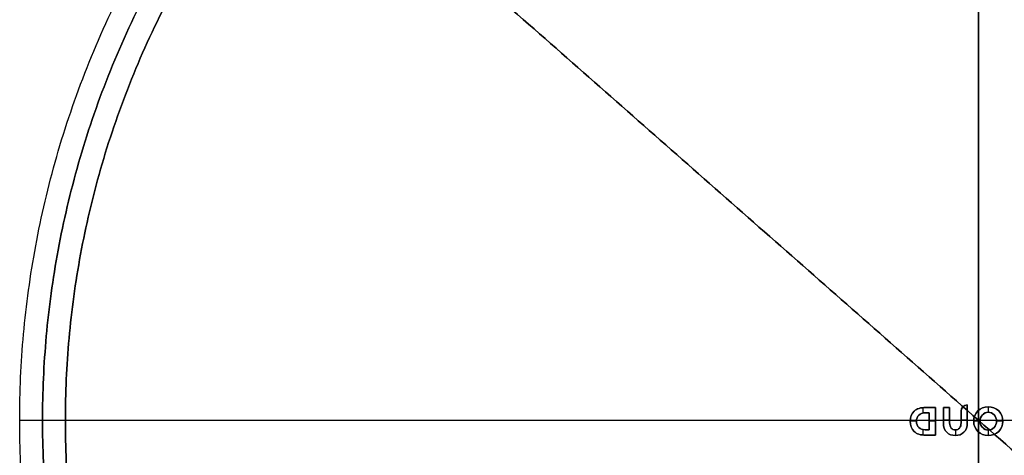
# Model space of a CAD drawing. Header units: millimetres. Extents: x -210 to 210, y -225 to 210.
# Tile 2 of 4: x -210 to 6, y -8 to 88. Entities that reach past the tile are written whole.
import ezdxf

# ---------------------------------------------------------------- set-up
doc = ezdxf.new("R2010")
doc.units = ezdxf.units.MM
doc.header["$MEASUREMENT"] = 0
doc.layers.add('Arc coffee table small', color=7, linetype='Continuous', true_color=0x6e9a42)

msp = doc.modelspace()

# ---------------------------------------------------------------- linework, layer by layer
at = {"layer": 'Arc coffee table small'}
for p, q in [((0, -210, 313.75), (0, 210, 313.75)), ((0, -200, 323.75), (0, 200, 323.75)), ((-12.18, 2.76, 313.89), (-12.18, 1.55, 313.89)), ((-12.18, 2.76, 313.58), (-12.18, 1.55, 313.58)), ((-12.18, 2.76, 313.9), (-12.18, 1.55, 313.9)), ((-11.57, 2.79, 313.58), (-11.57, 2.79, 313.89)), ((-11.57, 2.79, 313.9), (-9.42, 2.79, 313.9)), ((-9.42, 2.79, 313.9), (-9.42, 2.79, 313.58)), ((-9.42, 2.79, 313.9), (-9.42, 2.79, 313.58)), ((-9.42, 2.79, 313.9), (-9.42, -3.3, 313.9)), ((-7.66, 2.79, 313.9), (-7.66, 2.79, 313.58)), ((-7.66, 2.79, 313.9), (-7.66, 2.79, 313.58)), ((-7.66, 2.79, 313.9), (-6.3, 2.79, 313.91)), ((-7.66, -0.61, 313.9), (-7.66, 2.79, 313.9)), ((-6.98, 2.79, 313.58), (-6.98, 2.79, 313.9)), ((-6.3, 2.79, 313.9), (-6.3, 2.79, 313.58)), ((-6.3, 2.79, 313.9), (-6.3, 2.79, 313.58)), ((-6.3, 2.79, 313.91), (-6.3, -0.57, 313.91)), ((-3.4, 2.94, 313.59), (-3.4, 2.94, 313.9)), ((-2.44, 3.34, 313.9), (-2.44, 3.34, 313.59)), ((-2.44, 3.34, 313.9), (-2.44, 3.34, 313.59)), ((-2.44, 3.34, 313.91), (-2.44, 2.79, 313.91)), ((-2.44, 2.79, 313.59), (-2.44, 2.79, 313.9)), ((-2.44, 2.79, 313.91), (-2.44, -0.61, 313.91)), ((-2.44, 2.79, 313.91), (-2.44, 2.79, 313.91)), ((2.16, 2.93, 313.91), (2.16, 1.75, 313.91)), ((2.16, 2.93, 313.59), (2.16, 2.93, 313.91)), ((2.16, 2.93, 313.59), (2.16, 1.75, 313.59)), ((2.16, 2.93, 313.91), (2.16, 1.75, 313.91)), ((-210, 0, 313.75), (210, 0, 313.75)), ((-210, 0, 448.75), (-200, 0, 448.75)), ((-205, 0, 433.75), (-200, 0, 433.75)), ((-205, 0, 443.75), (-200, 0, 443.75)), ((-200, 0, 323.75), (200, 0, 323.75)), ((-14.07, 1.99, 313.57), (-14.07, 1.99, 313.89)), ((-14.07, 1.99, 313.57), (-14.07, 1.99, 313.89)), ((-13.07, 1.12, 313.57), (-13.07, 1.12, 313.89)), ((-11.53, 1.61, 313.58), (-11.53, 1.61, 313.89)), ((-10.77, 1.61, 313.9), (-11.53, 1.61, 313.9)), ((-10.77, 1.61, 313.9), (-10.77, 1.61, 313.58)), ((-10.77, 1.61, 313.9), (-10.77, 1.61, 313.58)), ((-10.77, -2.09, 313.9), (-10.77, 1.61, 313.9)), ((-3.8, 1.98, 313.58), (-3.8, 1.98, 313.9)), ((-3.8, 1.98, 313.58), (-3.8, 1.98, 313.9)), ((-0.11, 2.03, 313.59), (-0.11, 2.03, 313.91)), ((0.88, 1.17, 313.59), (0.87, 1.17, 313.91)), ((2.16, 1.75, 313.59), (2.16, 1.75, 313.91)), ((3.44, 1.17, 313.59), (3.44, 1.17, 313.91)), ((4.44, 2.03, 313.59), (4.44, 2.03, 313.91)), ((-14.94, -0.22, 313.57), (-14.94, -0.22, 313.89)), ((-13.57, -0.25, 313.89), (-14.94, -0.25, 313.89)), ((-13.57, -0.25, 313.57), (-14.94, -0.25, 313.57)), ((-13.57, -0.25, 313.9), (-14.94, -0.25, 313.9)), ((-13.57, -0.26, 313.57), (-13.57, -0.26, 313.89)), ((-13.07, -1.62, 313.57), (-13.07, -1.62, 313.89)), ((-13.07, -1.62, 313.57), (-13.07, -1.62, 313.89)), ((-12.18, -2.05, 313.89), (-12.18, -3.26, 313.89)), ((-12.18, -2.05, 313.58), (-12.18, -3.26, 313.58)), ((-12.18, -2.05, 313.9), (-12.18, -3.26, 313.9)), ((-11.64, -2.09, 313.58), (-11.64, -2.09, 313.89)), ((-11.64, -2.09, 313.9), (-10.77, -2.09, 313.9)), ((-10.77, -0.24, 313.58), (-10.77, -0.24, 313.9)), ((-9.42, -0.25, 313.9), (-10.77, -0.25, 313.9)), ((-9.42, -0.25, 313.58), (-10.77, -0.25, 313.58)), ((-9.42, -0.25, 313.9), (-10.77, -0.25, 313.9)), ((-10.77, -2.09, 313.9), (-10.77, -2.09, 313.58)), ((-10.77, -2.09, 313.9), (-10.77, -2.09, 313.58)), ((-9.42, -0.25, 313.58), (-9.42, -0.25, 313.9)), ((-6.3, -0.01, 313.9), (-7.66, -0.01, 313.9)), ((-6.3, -0.01, 313.58), (-7.66, -0.01, 313.58)), ((-6.3, -0.01, 313.91), (-7.66, -0.01, 313.9)), ((-7.66, -0.61, 313.58), (-7.66, -0.61, 313.9)), ((-6.3, -0.57, 313.58), (-6.3, -0.57, 313.9)), ((-5.96, -1.72, 313.58), (-5.96, -1.72, 313.9)), ((-5.05, -2.15, 313.9), (-5.05, -3.36, 313.9)), ((-5.05, -2.15, 313.58), (-5.05, -2.15, 313.9)), ((-5.05, -2.15, 313.58), (-5.05, -3.36, 313.58)), ((-5.05, -2.15, 313.91), (-5.05, -3.36, 313.91)), ((-4.14, -1.72, 313.58), (-4.14, -1.72, 313.9)), ((-2.44, -0.01, 313.9), (-3.8, -0.01, 313.9)), ((-2.44, -0.01, 313.59), (-3.8, -0.01, 313.58)), ((-2.44, -0.01, 313.91), (-3.8, -0.01, 313.91)), ((-3.8, -0.59, 313.58), (-3.8, -0.59, 313.9)), ((-2.44, -0.61, 313.59), (-2.44, -0.61, 313.9)), ((0.35, -0.21, 313.91), (-1.03, -0.21, 313.91)), ((-1.03, -0.21, 313.59), (-1.03, -0.21, 313.91)), ((0.35, -0.21, 313.59), (-1.03, -0.21, 313.59)), ((0.35, -0.21, 313.91), (-1.03, -0.21, 313.91)), ((0.35, -0.22, 313.59), (0.35, -0.22, 313.91)), ((0.88, -1.6, 313.59), (0.87, -1.6, 313.91)), ((3.44, -1.6, 313.59), (3.44, -1.6, 313.91)), ((5.36, -0.21, 313.91), (3.97, -0.21, 313.91)), ((5.36, -0.21, 313.6), (3.97, -0.21, 313.59)), ((5.36, -0.21, 313.92), (3.97, -0.21, 313.92)), ((3.97, -0.22, 313.59), (3.97, -0.22, 313.91)), ((5.36, -0.21, 313.6), (5.36, -0.21, 313.91)), ((-14.09, -2.47, 313.57), (-14.09, -2.47, 313.89)), ((-11.5, -3.3, 313.58), (-11.5, -3.3, 313.89)), ((-9.42, -3.3, 313.9), (-11.5, -3.3, 313.9)), ((-9.42, -3.3, 313.9), (-9.42, -3.3, 313.58)), ((-9.42, -3.3, 313.9), (-9.42, -3.3, 313.58)), ((-6.93, -2.65, 313.58), (-6.93, -2.65, 313.9)), ((-5.05, -3.36, 313.58), (-5.05, -3.36, 313.9)), ((-3.18, -2.64, 313.59), (-3.18, -2.64, 313.9)), ((-0.11, -2.46, 313.59), (-0.11, -2.46, 313.91)), ((2.16, -2.17, 313.91), (2.16, -3.36, 313.91)), ((2.16, -2.17, 313.59), (2.16, -2.17, 313.91)), ((2.16, -2.17, 313.59), (2.16, -3.36, 313.59)), ((2.16, -2.17, 313.91), (2.16, -3.36, 313.91)), ((2.16, -3.36, 313.59), (2.16, -3.36, 313.91)), ((4.44, -2.46, 313.59), (4.44, -2.46, 313.91))]:
    msp.add_line(p, q, dxfattribs=at)
msp.add_lwpolyline([(-3.8, 1.98), (-3.8, -0.59)], dxfattribs=at)
for points, weights, knots in [([(210, 0, 313.75), (210, 210, 313.75), (0, 210, 313.75), (-210, 210, 313.75), (-210, 0, 313.75), (-210, -210, 313.75), (0, -210, 313.75), (210, -210, 313.75), (210, 0, 313.75)], [1, 0.707106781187, 1, 0.707106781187, 1, 0.707106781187, 1, 0.707106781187, 1], [0, 0, 0, 329.867229, 329.867229, 659.734457, 659.734457, 989.601686, 989.601686, 1319.468915, 1319.468915, 1319.468915]), ([(210, 0, 448.75), (210, 210, 448.75), (0, 210, 448.75), (-210, 210, 448.75), (-210, 0, 448.75), (-210, -210, 448.75), (0, -210, 448.75), (210, -210, 448.75), (210, 0, 448.75)], [1, 0.707106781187, 1, 0.707106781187, 1, 0.707106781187, 1, 0.707106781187, 1], [0, 0, 0, 329.867229, 329.867229, 659.734457, 659.734457, 989.601686, 989.601686, 1319.468915, 1319.468915, 1319.468915]), ([(210, 0, 381.25), (210, 210, 381.25), (0, 210, 381.25), (-210, 210, 381.25), (-210, 0, 381.25), (-210, -210, 381.25), (0, -210, 381.25), (210, -210, 381.25), (210, 0, 381.25)], [1, 0.707106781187, 1, 0.707106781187, 1, 0.707106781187, 1, 0.707106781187, 1], [0, 0, 0, 329.867229, 329.867229, 659.734457, 659.734457, 989.601686, 989.601686, 1319.468915, 1319.468915, 1319.468915]), ([(205, 0, 433.75), (205, 205, 433.75), (0, 205, 433.75), (-205, 205, 433.75), (-205, 0, 433.75), (-205, -205, 433.75), (0, -205, 433.75), (205, -205, 433.75), (205, 0, 433.75)], [1, 0.707106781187, 1, 0.707106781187, 1, 0.707106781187, 1, 0.707106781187, 1], [0, 0, 0, 314.159265, 314.159265, 628.318531, 628.318531, 942.477796, 942.477796, 1256.637061, 1256.637061, 1256.637061]), ([(205, 0, 443.75), (205, 205, 443.75), (0, 205, 443.75), (-205, 205, 443.75), (-205, 0, 443.75), (-205, -205, 443.75), (0, -205, 443.75), (205, -205, 443.75), (205, 0, 443.75)], [1, 0.707106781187, 1, 0.707106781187, 1, 0.707106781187, 1, 0.707106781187, 1], [0, 0, 0, 314.159265, 314.159265, 628.318531, 628.318531, 942.477796, 942.477796, 1256.637061, 1256.637061, 1256.637061]), ([(205, 0, 438.75), (205, 205, 438.75), (0, 205, 438.75), (-205, 205, 438.75), (-205, 0, 438.75), (-205, -205, 438.75), (0, -205, 438.75), (205, -205, 438.75), (205, 0, 438.75)], [1, 0.707106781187, 1, 0.707106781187, 1, 0.707106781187, 1, 0.707106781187, 1], [0, 0, 0, 314.159265, 314.159265, 628.318531, 628.318531, 942.477796, 942.477796, 1256.637061, 1256.637061, 1256.637061]), ([(0, 205, 418.75), (-205, 205, 418.75), (-205, 0, 418.75), (-205, -205, 418.75), (0, -205, 418.75)], [1, 0.707106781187, 1, 0.707106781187, 1], [314.159265, 314.159265, 314.159265, 628.318531, 628.318531, 942.477796, 942.477796, 942.477796]), ([(0, 205, 428.75), (-205, 205, 428.75), (-205, 0, 428.75), (-205, -205, 428.75), (0, -205, 428.75)], [1, 0.707106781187, 1, 0.707106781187, 1], [314.159265, 314.159265, 314.159265, 628.318531, 628.318531, 942.477796, 942.477796, 942.477796]), ([(200, 0, 323.75), (200, 200, 323.75), (0, 200, 323.75), (-200, 200, 323.75), (-200, 0, 323.75), (-200, -200, 323.75), (0, -200, 323.75), (200, -200, 323.75), (200, 0, 323.75)], [1, 0.707106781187, 1, 0.707106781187, 1, 0.707106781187, 1, 0.707106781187, 1], [0, 0, 0, 329.867229, 329.867229, 659.734457, 659.734457, 989.601686, 989.601686, 1319.468915, 1319.468915, 1319.468915]), ([(200, 0, 327.75), (200, 200, 327.75), (0, 200, 327.75), (-200, 200, 327.75), (-200, 0, 327.75), (-200, -200, 327.75), (0, -200, 327.75), (200, -200, 327.75), (200, 0, 327.75)], [1, 0.707106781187, 1, 0.707106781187, 1, 0.707106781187, 1, 0.707106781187, 1], [0, 0, 0, 329.867229, 329.867229, 659.734457, 659.734457, 989.601686, 989.601686, 1319.468915, 1319.468915, 1319.468915]), ([(200, 0, 323.75), (200, 200, 323.75), (0, 200, 323.75), (-200, 200, 323.75), (-200, 0, 323.75), (-200, -200, 323.75), (0, -200, 323.75), (200, -200, 323.75), (200, 0, 323.75)], [1, 0.707106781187, 1, 0.707106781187, 1, 0.707106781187, 1, 0.707106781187, 1], [0, 0, 0, 329.867229, 329.867229, 659.734457, 659.734457, 989.601686, 989.601686, 1319.468915, 1319.468915, 1319.468915]), ([(200, 0, 448.75), (200, -200, 448.75), (0, -200, 448.75), (-200, -200, 448.75), (-200, 0, 448.75), (-200, 200, 448.75), (0, 200, 448.75), (200, 200, 448.75), (200, 0, 448.75)], [1, 0.707106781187, 1, 0.707106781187, 1, 0.707106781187, 1, 0.707106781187, 1], [-1319.468915, -1319.468915, -1319.468915, -989.601686, -989.601686, -659.734457, -659.734457, -329.867229, -329.867229, 0, 0, 0]), ([(200, 0, 433.75), (200, 200, 433.75), (0, 200, 433.75), (-200, 200, 433.75), (-200, 0, 433.75), (-200, -200, 433.75), (0, -200, 433.75), (200, -200, 433.75), (200, 0, 433.75)], [1, 0.707106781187, 1, 0.707106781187, 1, 0.707106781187, 1, 0.707106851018, 0.999999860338], [0, 0, 0, 329.867248, 329.867248, 659.734497, 659.734497, 989.601745, 989.601745, 1319.468915, 1319.468915, 1319.468915]), ([(200, 0, 443.75), (200, 200, 443.75), (0, 200, 443.75), (-200, 200, 443.75), (-200, 0, 443.75), (-200, -200, 443.75), (0, -200, 443.75), (200, -200, 443.75), (200, 0, 443.75)], [1, 0.707106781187, 1, 0.707106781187, 1, 0.707106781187, 1, 0.707106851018, 0.999999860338], [0, 0, 0, 329.867248, 329.867248, 659.734497, 659.734497, 989.601745, 989.601745, 1319.468915, 1319.468915, 1319.468915]), ([(200, 0, 404.78), (200, 200, 404.78), (0, 200, 404.78), (-200, 200, 404.78), (-200, 0, 404.78), (-200, -200, 404.78), (0, -200, 404.78), (200, -200, 404.78), (200, 0, 404.78)], [1, 0.707106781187, 1, 0.707106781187, 1, 0.707106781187, 1, 0.707106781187, 1], [0, 0, 0, 329.867229, 329.867229, 659.734457, 659.734457, 989.601686, 989.601686, 1319.468915, 1319.468915, 1319.468915])]:
    msp.add_rational_spline(points, weights, degree=2, knots=knots, dxfattribs=at)
for points, degree in [([(0, -205, 418.75), (0, 0, 418.75), (0, 205, 418.75)], 2), ([(0, 205, 428.75), (0, 0, 428.75), (0, -205, 428.75)], 2), ([(153.8, -135.54, 433.75), (0, 0, 433.75), (-153.8, 135.54, 433.75)], 2), ([(-153.8, 135.54, 443.75), (0, 0, 443.75), (153.8, -135.54, 443.75)], 2), ([(-14.07, 1.99, 313.9), (-13.49, 2.52, 313.9), (-12.65, 2.79, 313.9), (-11.57, 2.79, 313.9)], 3), ([(-9.42, -3.3, 313.9), (-9.42, -1.27, 313.9), (-9.42, 0.76, 313.9), (-9.42, 2.79, 313.9)], 3), ([(-9.42, -3.3, 313.58), (-9.42, -1.27, 313.58), (-9.42, 0.76, 313.58), (-9.42, 2.79, 313.58)], 3), ([(-9.42, -3.3, 313.9), (-9.42, -1.27, 313.9), (-9.42, 0.76, 313.9), (-9.42, 2.79, 313.9)], 3), ([(-9.42, 2.79, 313.74), (-9.42, 0.76, 313.74), (-9.42, -1.27, 313.74), (-9.42, -3.3, 313.74)], 3), ([(-9.42, -3.3, 313.58), (-9.42, -1.27, 313.58), (-9.42, 0.76, 313.58), (-9.42, 2.79, 313.58)], 3), ([(-9.42, -3.3, 313.9), (-9.42, -1.27, 313.9), (-9.42, 0.76, 313.9), (-9.42, 2.79, 313.9)], 3), ([(-6.3, 2.79, 313.9), (-6.75, 2.79, 313.9), (-7.2, 2.79, 313.9), (-7.66, 2.79, 313.9)], 3), ([(-6.3, 2.79, 313.58), (-6.75, 2.79, 313.58), (-7.2, 2.79, 313.58), (-7.66, 2.79, 313.58)], 3), ([(-6.3, 2.79, 313.9), (-6.75, 2.79, 313.9), (-7.2, 2.79, 313.9), (-7.66, 2.79, 313.9)], 3), ([(-7.66, 2.79, 313.74), (-7.2, 2.79, 313.74), (-6.75, 2.79, 313.74), (-6.3, 2.79, 313.74)], 3), ([(-6.3, 2.79, 313.58), (-6.75, 2.79, 313.58), (-7.2, 2.79, 313.58), (-7.66, 2.79, 313.58)], 3), ([(-6.3, 2.79, 313.91), (-6.75, 2.79, 313.91), (-7.2, 2.79, 313.9), (-7.66, 2.79, 313.9)], 3), ([(-2.44, 3.34, 313.9), (-3.19, 3.34, 313.9), (-3.8, 2.73, 313.9), (-3.8, 1.98, 313.9)], 3), ([(-2.44, 3.34, 313.59), (-3.19, 3.34, 313.59), (-3.8, 2.73, 313.58), (-3.8, 1.98, 313.58)], 3), ([(-2.44, 3.34, 313.9), (-3.19, 3.34, 313.9), (-3.8, 2.73, 313.9), (-3.8, 1.98, 313.9)], 3), ([(-3.8, 1.98, 313.74), (-3.8, 2.73, 313.74), (-3.19, 3.34, 313.74), (-2.44, 3.34, 313.75)], 3), ([(-2.44, 3.34, 313.59), (-3.19, 3.34, 313.59), (-3.8, 2.73, 313.58), (-3.8, 1.98, 313.58)], 3), ([(-3.8, 1.98, 313.91), (-3.8, 2.73, 313.91), (-3.19, 3.34, 313.91), (-2.44, 3.34, 313.91)], 3), ([(-2.44, 3.34, 313.91), (-3.19, 3.34, 313.91), (-3.8, 2.73, 313.91), (-3.8, 1.98, 313.91)], 3), ([(-0.11, 2.03, 313.91), (0.51, 2.63, 313.91), (1.26, 2.93, 313.91), (2.16, 2.93, 313.91)], 3), ([(2.16, 2.93, 313.91), (3.06, 2.93, 313.92), (3.82, 2.63, 313.92), (4.44, 2.03, 313.92)], 3), ([(-210, 0, 313.75), (-210, 0, 381.25), (-210, 0, 448.75)], 2), ([(-205, 0, 433.75), (-205, 0, 438.75), (-205, 0, 443.75)], 2), ([(-200, 0, 443.75), (-200, 0, 446.25), (-200, 0, 448.75)], 2), ([(-200, 0, 323.75), (-200, 0, 378.75), (-200, 0, 433.75)], 2), ([(-14.94, -0.22, 313.9), (-14.94, 0.72, 313.9), (-14.65, 1.46, 313.9), (-14.07, 1.99, 313.9)], 3), ([(-13.07, 1.12, 313.9), (-13.4, 0.8, 313.9), (-13.57, 0.34, 313.9), (-13.57, -0.26, 313.9)], 3), ([(-11.53, 1.61, 313.9), (-12.22, 1.61, 313.9), (-12.73, 1.45, 313.9), (-13.07, 1.12, 313.9)], 3), ([(-10.77, 1.61, 313.9), (-10.77, 0.37, 313.9), (-10.77, -0.86, 313.9), (-10.77, -2.09, 313.9)], 3), ([(-10.77, -2.09, 313.58), (-10.77, -0.86, 313.58), (-10.77, 0.37, 313.58), (-10.77, 1.61, 313.58)], 3), ([(-10.77, 1.61, 313.9), (-10.77, 0.37, 313.9), (-10.77, -0.86, 313.9), (-10.77, -2.09, 313.9)], 3), ([(-10.77, -2.09, 313.74), (-10.77, -0.86, 313.74), (-10.77, 0.37, 313.74), (-10.77, 1.61, 313.74)], 3), ([(-10.77, -2.09, 313.58), (-10.77, -0.86, 313.58), (-10.77, 0.37, 313.58), (-10.77, 1.61, 313.58)], 3), ([(-10.77, -2.09, 313.9), (-10.77, -0.86, 313.9), (-10.77, 0.37, 313.9), (-10.77, 1.61, 313.9)], 3), ([(-1.03, -0.21, 313.91), (-1.03, 0.68, 313.91), (-0.72, 1.43, 313.91), (-0.11, 2.03, 313.91)], 3), ([(0.87, 1.17, 313.91), (0.53, 0.79, 313.91), (0.35, 0.32, 313.91), (0.35, -0.22, 313.91)], 3), ([(2.16, 1.75, 313.91), (1.65, 1.75, 313.91), (1.22, 1.55, 313.91), (0.87, 1.17, 313.91)], 3), ([(3.44, 1.17, 313.92), (3.1, 1.55, 313.92), (2.67, 1.75, 313.92), (2.16, 1.75, 313.91)], 3), ([(3.97, -0.22, 313.92), (3.97, 0.32, 313.92), (3.79, 0.79, 313.92), (3.44, 1.17, 313.92)], 3), ([(4.44, 2.03, 313.92), (5.05, 1.43, 313.92), (5.36, 0.68, 313.92), (5.36, -0.21, 313.92)], 3), ([(-14.09, -2.47, 313.9), (-14.65, -1.92, 313.9), (-14.94, -1.17, 313.9), (-14.94, -0.22, 313.9)], 3), ([(-13.57, -0.26, 313.9), (-13.57, -0.86, 313.9), (-13.4, -1.31, 313.9), (-13.07, -1.62, 313.9)], 3), ([(-13.07, -1.62, 313.9), (-12.73, -1.94, 313.9), (-12.26, -2.09, 313.9), (-11.64, -2.09, 313.9)], 3), ([(-6.93, -2.65, 313.9), (-7.41, -2.17, 313.9), (-7.66, -1.5, 313.9), (-7.66, -0.61, 313.9)], 3), ([(-6.3, -0.57, 313.91), (-6.3, -1.06, 313.91), (-6.19, -1.44, 313.91), (-5.96, -1.72, 313.91)], 3), ([(-5.96, -1.72, 313.91), (-5.74, -2.01, 313.91), (-5.44, -2.15, 313.91), (-5.05, -2.15, 313.91)], 3), ([(-5.05, -2.15, 313.91), (-4.67, -2.15, 313.91), (-4.37, -2.01, 313.91), (-4.14, -1.72, 313.91)], 3), ([(-4.14, -1.72, 313.91), (-3.91, -1.44, 313.91), (-3.8, -1.06, 313.91), (-3.8, -0.59, 313.91)], 3), ([(-2.44, -0.61, 313.91), (-2.44, -1.49, 313.91), (-2.69, -2.17, 313.91), (-3.18, -2.64, 313.91)], 3), ([(-0.11, -2.46, 313.91), (-0.72, -1.85, 313.91), (-1.03, -1.11, 313.91), (-1.03, -0.21, 313.91)], 3), ([(0.35, -0.22, 313.91), (0.35, -0.76, 313.91), (0.53, -1.22, 313.91), (0.87, -1.6, 313.91)], 3), ([(0.87, -1.6, 313.91), (1.22, -1.98, 313.91), (1.65, -2.17, 313.91), (2.16, -2.17, 313.91)], 3), ([(2.16, -2.17, 313.91), (2.67, -2.17, 313.92), (3.1, -1.98, 313.92), (3.44, -1.6, 313.92)], 3), ([(3.44, -1.6, 313.92), (3.79, -1.22, 313.92), (3.97, -0.76, 313.92), (3.97, -0.22, 313.92)], 3), ([(5.36, -0.21, 313.92), (5.36, -1.11, 313.92), (5.05, -1.85, 313.92), (4.44, -2.46, 313.92)], 3), ([(-11.5, -3.3, 313.9), (-12.66, -3.3, 313.9), (-13.52, -3.02, 313.9), (-14.09, -2.47, 313.9)], 3), ([(-5.05, -3.36, 313.91), (-5.81, -3.36, 313.91), (-6.44, -3.12, 313.91), (-6.93, -2.65, 313.9)], 3), ([(-3.18, -2.64, 313.91), (-3.67, -3.12, 313.91), (-4.29, -3.36, 313.91), (-5.05, -3.36, 313.91)], 3), ([(2.16, -3.36, 313.91), (1.26, -3.36, 313.91), (0.51, -3.06, 313.91), (-0.11, -2.46, 313.91)], 3), ([(4.44, -2.46, 313.92), (3.82, -3.06, 313.92), (3.06, -3.36, 313.92), (2.16, -3.36, 313.91)], 3)]:
    msp.add_open_spline(points, degree=degree, dxfattribs=at)
for points, knots in [([(-9.42, 2.79, 313.9), (-10.13, 2.79, 313.9), (-10.85, 2.79, 313.9), (-11.57, 2.79, 313.89), (-12.65, 2.79, 313.89), (-13.49, 2.52, 313.89), (-14.07, 1.99, 313.89)], [-47.366, -47.366, -47.366, -47.366, -2, -2, -2, -1, -1, -1, -1]), ([(-9.42, 2.79, 313.58), (-10.13, 2.79, 313.58), (-10.85, 2.79, 313.58), (-11.57, 2.79, 313.58), (-12.65, 2.79, 313.58), (-13.48, 2.52, 313.57), (-14.07, 1.99, 313.57)], [-47.366, -47.366, -47.366, -47.366, -2, -2, -2, -1, -1, -1, -1]), ([(-9.42, 2.79, 313.9), (-10.13, 2.79, 313.9), (-10.85, 2.79, 313.9), (-11.57, 2.79, 313.89), (-12.65, 2.79, 313.89), (-13.49, 2.52, 313.89), (-14.07, 1.99, 313.89)], [-47.366, -47.366, -47.366, -47.366, -2, -2, -2, -1, -1, -1, -1]), ([(-14.07, 1.99, 313.73), (-13.49, 2.52, 313.73), (-12.65, 2.79, 313.73), (-11.57, 2.79, 313.74), (-10.85, 2.79, 313.74), (-10.13, 2.79, 313.74), (-9.42, 2.79, 313.74)], [1, 1, 1, 1, 2, 2, 2, 47.366, 47.366, 47.366, 47.366]), ([(-9.42, 2.79, 313.58), (-10.13, 2.79, 313.58), (-10.85, 2.79, 313.58), (-11.57, 2.79, 313.58), (-12.65, 2.79, 313.58), (-13.48, 2.52, 313.57), (-14.07, 1.99, 313.57)], [-47.366, -47.366, -47.366, -47.366, -2, -2, -2, -1, -1, -1, -1]), ([(-9.42, 2.79, 313.9), (-10.13, 2.79, 313.9), (-10.85, 2.79, 313.9), (-11.57, 2.79, 313.9), (-12.65, 2.79, 313.9), (-13.49, 2.52, 313.9), (-14.07, 1.99, 313.9)], [-47.366, -47.366, -47.366, -47.366, -2, -2, -2, -1, -1, -1, -1]), ([(-7.66, 2.79, 313.9), (-7.66, 1.66, 313.9), (-7.66, 0.52, 313.9), (-7.66, -0.61, 313.9), (-7.66, -1.5, 313.9), (-7.41, -2.17, 313.9), (-6.93, -2.65, 313.9), (-6.44, -3.12, 313.9), (-5.81, -3.36, 313.9), (-5.05, -3.36, 313.9), (-4.29, -3.36, 313.9), (-3.67, -3.12, 313.9), (-3.18, -2.64, 313.9), (-2.69, -2.17, 313.9), (-2.44, -1.49, 313.9), (-2.44, -0.61, 313.9), (-2.44, 0.52, 313.9), (-2.44, 1.66, 313.9), (-2.44, 2.79, 313.9), (-2.44, 2.97, 313.9), (-2.44, 3.16, 313.9), (-2.44, 3.34, 313.9)], [-160.277, -160.277, -160.277, -160.277, -88.464, -88.464, -88.464, -87.464, -87.464, -87.464, -86.464, -86.464, -86.464, -85.464, -85.464, -85.464, -84.464, -84.464, -84.464, -12.645, -12.645, -12.645, -1, -1, -1, -1]), ([(-7.66, 2.79, 313.58), (-7.66, 1.66, 313.58), (-7.66, 0.52, 313.58), (-7.66, -0.61, 313.58), (-7.66, -1.5, 313.58), (-7.41, -2.17, 313.58), (-6.93, -2.65, 313.58), (-6.44, -3.12, 313.58), (-5.81, -3.36, 313.58), (-5.05, -3.36, 313.58), (-4.29, -3.36, 313.58), (-3.67, -3.12, 313.59), (-3.18, -2.64, 313.59), (-2.69, -2.17, 313.59), (-2.44, -1.49, 313.59), (-2.44, -0.61, 313.59), (-2.44, 0.52, 313.59), (-2.44, 1.66, 313.59), (-2.44, 2.79, 313.59), (-2.44, 2.97, 313.59), (-2.44, 3.16, 313.59), (-2.44, 3.34, 313.59)], [-160.277, -160.277, -160.277, -160.277, -88.464, -88.464, -88.464, -87.464, -87.464, -87.464, -86.464, -86.464, -86.464, -85.464, -85.464, -85.464, -84.464, -84.464, -84.464, -12.645, -12.645, -12.645, -1, -1, -1, -1]), ([(-7.66, 2.79, 313.9), (-7.66, 1.66, 313.9), (-7.66, 0.52, 313.9), (-7.66, -0.61, 313.9), (-7.66, -1.5, 313.9), (-7.41, -2.17, 313.9), (-6.93, -2.65, 313.9), (-6.44, -3.12, 313.9), (-5.81, -3.36, 313.9), (-5.05, -3.36, 313.9), (-4.29, -3.36, 313.9), (-3.67, -3.12, 313.9), (-3.18, -2.64, 313.9), (-2.69, -2.17, 313.9), (-2.44, -1.49, 313.9), (-2.44, -0.61, 313.9), (-2.44, 0.52, 313.9), (-2.44, 1.66, 313.9), (-2.44, 2.79, 313.9), (-2.44, 2.97, 313.9), (-2.44, 3.16, 313.9), (-2.44, 3.34, 313.9)], [-160.277, -160.277, -160.277, -160.277, -88.464, -88.464, -88.464, -87.464, -87.464, -87.464, -86.464, -86.464, -86.464, -85.464, -85.464, -85.464, -84.464, -84.464, -84.464, -12.645, -12.645, -12.645, -1, -1, -1, -1]), ([(-2.44, 3.34, 313.75), (-2.44, 3.16, 313.75), (-2.44, 2.97, 313.75), (-2.44, 2.79, 313.75), (-2.44, 1.66, 313.75), (-2.44, 0.52, 313.75), (-2.44, -0.61, 313.75), (-2.44, -1.49, 313.75), (-2.69, -2.17, 313.75), (-3.18, -2.64, 313.74), (-3.67, -3.12, 313.74), (-4.29, -3.36, 313.74), (-5.05, -3.36, 313.74), (-5.81, -3.36, 313.74), (-6.44, -3.12, 313.74), (-6.93, -2.65, 313.74), (-7.41, -2.17, 313.74), (-7.66, -1.5, 313.74), (-7.66, -0.61, 313.74), (-7.66, 0.52, 313.74), (-7.66, 1.66, 313.74), (-7.66, 2.79, 313.74)], [1, 1, 1, 1, 12.645, 12.645, 12.645, 84.464, 84.464, 84.464, 85.464, 85.464, 85.464, 86.464, 86.464, 86.464, 87.464, 87.464, 87.464, 88.464, 88.464, 88.464, 160.277, 160.277, 160.277, 160.277]), ([(-7.66, 2.79, 313.58), (-7.66, 1.66, 313.58), (-7.66, 0.52, 313.58), (-7.66, -0.61, 313.58), (-7.66, -1.5, 313.58), (-7.41, -2.17, 313.58), (-6.93, -2.65, 313.58), (-6.44, -3.12, 313.58), (-5.81, -3.36, 313.58), (-5.05, -3.36, 313.58), (-4.29, -3.36, 313.58), (-3.67, -3.12, 313.59), (-3.18, -2.64, 313.59), (-2.69, -2.17, 313.59), (-2.44, -1.49, 313.59), (-2.44, -0.61, 313.59), (-2.44, 0.52, 313.59), (-2.44, 1.66, 313.59), (-2.44, 2.79, 313.59), (-2.44, 2.97, 313.59), (-2.44, 3.16, 313.59), (-2.44, 3.34, 313.59)], [-160.277, -160.277, -160.277, -160.277, -88.464, -88.464, -88.464, -87.464, -87.464, -87.464, -86.464, -86.464, -86.464, -85.464, -85.464, -85.464, -84.464, -84.464, -84.464, -12.645, -12.645, -12.645, -1, -1, -1, -1]), ([(-7.66, 2.79, 313.9), (-7.66, 1.66, 313.9), (-7.66, 0.52, 313.9), (-7.66, -0.61, 313.9), (-7.66, -1.5, 313.9), (-7.41, -2.17, 313.9), (-6.93, -2.65, 313.9), (-6.44, -3.12, 313.91), (-5.81, -3.36, 313.91), (-5.05, -3.36, 313.91), (-4.29, -3.36, 313.91), (-3.67, -3.12, 313.91), (-3.18, -2.64, 313.91), (-2.69, -2.17, 313.91), (-2.44, -1.49, 313.91), (-2.44, -0.61, 313.91), (-2.44, 0.52, 313.91), (-2.44, 1.66, 313.91), (-2.44, 2.79, 313.91), (-2.44, 2.97, 313.91), (-2.44, 3.16, 313.91), (-2.44, 3.34, 313.91)], [-160.277, -160.277, -160.277, -160.277, -88.464, -88.464, -88.464, -87.464, -87.464, -87.464, -86.464, -86.464, -86.464, -85.464, -85.464, -85.464, -84.464, -84.464, -84.464, -12.645, -12.645, -12.645, -1, -1, -1, -1]), ([(-3.8, 1.98, 313.9), (-3.8, 1.13, 313.9), (-3.8, 0.27, 313.9), (-3.8, -0.59, 313.9), (-3.8, -1.06, 313.9), (-3.91, -1.44, 313.9), (-4.14, -1.72, 313.9), (-4.37, -2.01, 313.9), (-4.67, -2.15, 313.9), (-5.05, -2.15, 313.9), (-5.44, -2.15, 313.9), (-5.74, -2.01, 313.9), (-5.96, -1.72, 313.9), (-6.19, -1.44, 313.9), (-6.3, -1.06, 313.9), (-6.3, -0.57, 313.9), (-6.3, 0.55, 313.9), (-6.3, 1.67, 313.9), (-6.3, 2.79, 313.9)], [-263.918695, -263.918695, -263.918695, -263.918695, -263.823, -263.823, -263.823, -262.823, -262.823, -262.823, -261.823, -261.823, -261.823, -260.823, -260.823, -260.823, -259.823, -259.823, -259.823, -188.929, -188.929, -188.929, -188.929]), ([(-3.8, 1.98, 313.58), (-3.8, 1.13, 313.58), (-3.8, 0.27, 313.58), (-3.8, -0.59, 313.58), (-3.8, -1.06, 313.58), (-3.91, -1.44, 313.58), (-4.14, -1.72, 313.58), (-4.37, -2.01, 313.58), (-4.67, -2.15, 313.58), (-5.05, -2.15, 313.58), (-5.44, -2.15, 313.58), (-5.74, -2.01, 313.58), (-5.96, -1.72, 313.58), (-6.19, -1.44, 313.58), (-6.3, -1.06, 313.58), (-6.3, -0.57, 313.58), (-6.3, 0.55, 313.58), (-6.3, 1.67, 313.58), (-6.3, 2.79, 313.58)], [-263.918695, -263.918695, -263.918695, -263.918695, -263.823, -263.823, -263.823, -262.823, -262.823, -262.823, -261.823, -261.823, -261.823, -260.823, -260.823, -260.823, -259.823, -259.823, -259.823, -188.929, -188.929, -188.929, -188.929]), ([(-3.8, 1.98, 313.9), (-3.8, 1.13, 313.9), (-3.8, 0.27, 313.9), (-3.8, -0.59, 313.9), (-3.8, -1.06, 313.9), (-3.91, -1.44, 313.9), (-4.14, -1.72, 313.9), (-4.37, -2.01, 313.9), (-4.67, -2.15, 313.9), (-5.05, -2.15, 313.9), (-5.44, -2.15, 313.9), (-5.74, -2.01, 313.9), (-5.96, -1.72, 313.9), (-6.19, -1.44, 313.9), (-6.3, -1.06, 313.9), (-6.3, -0.57, 313.9), (-6.3, 0.55, 313.9), (-6.3, 1.67, 313.9), (-6.3, 2.79, 313.9)], [-263.918695, -263.918695, -263.918695, -263.918695, -263.823, -263.823, -263.823, -262.823, -262.823, -262.823, -261.823, -261.823, -261.823, -260.823, -260.823, -260.823, -259.823, -259.823, -259.823, -188.929, -188.929, -188.929, -188.929]), ([(-6.3, 2.79, 313.74), (-6.3, 1.67, 313.74), (-6.3, 0.55, 313.74), (-6.3, -0.57, 313.74), (-6.3, -1.06, 313.74), (-6.19, -1.44, 313.74), (-5.96, -1.72, 313.74), (-5.74, -2.01, 313.74), (-5.44, -2.15, 313.74), (-5.05, -2.15, 313.74), (-4.67, -2.15, 313.74), (-4.37, -2.01, 313.74), (-4.14, -1.72, 313.74), (-3.91, -1.44, 313.74), (-3.8, -1.06, 313.74), (-3.8, -0.59, 313.74), (-3.8, 0.27, 313.74), (-3.8, 1.13, 313.74), (-3.8, 1.98, 313.74)], [188.929, 188.929, 188.929, 188.929, 259.823, 259.823, 259.823, 260.823, 260.823, 260.823, 261.823, 261.823, 261.823, 262.823, 262.823, 262.823, 263.823, 263.823, 263.823, 263.918695, 263.918695, 263.918695, 263.918695]), ([(-3.8, 1.98, 313.58), (-3.8, 1.13, 313.58), (-3.8, 0.27, 313.58), (-3.8, -0.59, 313.58), (-3.8, -1.06, 313.58), (-3.91, -1.44, 313.58), (-4.14, -1.72, 313.58), (-4.37, -2.01, 313.58), (-4.67, -2.15, 313.58), (-5.05, -2.15, 313.58), (-5.44, -2.15, 313.58), (-5.74, -2.01, 313.58), (-5.96, -1.72, 313.58), (-6.19, -1.44, 313.58), (-6.3, -1.06, 313.58), (-6.3, -0.57, 313.58), (-6.3, 0.55, 313.58), (-6.3, 1.67, 313.58), (-6.3, 2.79, 313.58)], [-263.918695, -263.918695, -263.918695, -263.918695, -263.823, -263.823, -263.823, -262.823, -262.823, -262.823, -261.823, -261.823, -261.823, -260.823, -260.823, -260.823, -259.823, -259.823, -259.823, -188.929, -188.929, -188.929, -188.929]), ([(-3.8, 1.98, 313.91), (-3.8, 1.13, 313.91), (-3.8, 0.27, 313.91), (-3.8, -0.59, 313.91), (-3.8, -1.06, 313.91), (-3.91, -1.44, 313.91), (-4.14, -1.72, 313.91), (-4.37, -2.01, 313.91), (-4.67, -2.15, 313.91), (-5.05, -2.15, 313.91), (-5.44, -2.15, 313.91), (-5.74, -2.01, 313.91), (-5.96, -1.72, 313.91), (-6.19, -1.44, 313.91), (-6.3, -1.06, 313.91), (-6.3, -0.57, 313.91), (-6.3, 0.55, 313.91), (-6.3, 1.67, 313.91), (-6.3, 2.79, 313.91)], [-263.918695, -263.918695, -263.918695, -263.918695, -263.823, -263.823, -263.823, -262.823, -262.823, -262.823, -261.823, -261.823, -261.823, -260.823, -260.823, -260.823, -259.823, -259.823, -259.823, -188.929, -188.929, -188.929, -188.929]), ([(2.16, 2.93, 313.91), (1.26, 2.93, 313.91), (0.51, 2.63, 313.91), (-0.11, 2.03, 313.91), (-0.72, 1.43, 313.91), (-1.03, 0.68, 313.91), (-1.03, -0.21, 313.91), (-1.03, -1.11, 313.91), (-0.72, -1.85, 313.91), (-0.11, -2.46, 313.91), (0.51, -3.06, 313.91), (1.26, -3.36, 313.91), (2.16, -3.36, 313.91), (3.06, -3.36, 313.91), (3.82, -3.06, 313.91), (4.44, -2.46, 313.91), (5.05, -1.85, 313.91), (5.36, -1.11, 313.91), (5.36, -0.21, 313.91), (5.36, 0.68, 313.91), (5.05, 1.43, 313.91), (4.44, 2.03, 313.91), (3.82, 2.63, 313.91), (3.06, 2.93, 313.91), (2.16, 2.93, 313.91)], [-9, -9, -9, -9, -8, -8, -8, -7, -7, -7, -6, -6, -6, -5, -5, -5, -4, -4, -4, -3, -3, -3, -2, -2, -2, -1, -1, -1, -1]), ([(2.16, 2.93, 313.59), (1.26, 2.93, 313.59), (0.51, 2.63, 313.59), (-0.11, 2.03, 313.59), (-0.72, 1.43, 313.59), (-1.03, 0.68, 313.59), (-1.03, -0.21, 313.59), (-1.03, -1.11, 313.59), (-0.72, -1.85, 313.59), (-0.11, -2.46, 313.59), (0.51, -3.06, 313.59), (1.26, -3.36, 313.59), (2.16, -3.36, 313.59), (3.06, -3.36, 313.59), (3.82, -3.06, 313.59), (4.44, -2.46, 313.59), (5.05, -1.85, 313.59), (5.36, -1.11, 313.6), (5.36, -0.21, 313.6), (5.36, 0.68, 313.6), (5.05, 1.43, 313.59), (4.44, 2.03, 313.59), (3.82, 2.63, 313.59), (3.06, 2.93, 313.59), (2.16, 2.93, 313.59)], [-9, -9, -9, -9, -8, -8, -8, -7, -7, -7, -6, -6, -6, -5, -5, -5, -4, -4, -4, -3, -3, -3, -2, -2, -2, -1, -1, -1, -1]), ([(2.16, 2.93, 313.91), (1.26, 2.93, 313.91), (0.51, 2.63, 313.91), (-0.11, 2.03, 313.91), (-0.72, 1.43, 313.91), (-1.03, 0.68, 313.91), (-1.03, -0.21, 313.91), (-1.03, -1.11, 313.91), (-0.72, -1.85, 313.91), (-0.11, -2.46, 313.91), (0.51, -3.06, 313.91), (1.26, -3.36, 313.91), (2.16, -3.36, 313.91), (3.06, -3.36, 313.91), (3.82, -3.06, 313.91), (4.44, -2.46, 313.91), (5.05, -1.85, 313.91), (5.36, -1.11, 313.91), (5.36, -0.21, 313.91), (5.36, 0.68, 313.91), (5.05, 1.43, 313.91), (4.44, 2.03, 313.91), (3.82, 2.63, 313.91), (3.06, 2.93, 313.91), (2.16, 2.93, 313.91)], [-9, -9, -9, -9, -8, -8, -8, -7, -7, -7, -6, -6, -6, -5, -5, -5, -4, -4, -4, -3, -3, -3, -2, -2, -2, -1, -1, -1, -1]), ([(2.16, 2.93, 313.75), (3.06, 2.93, 313.75), (3.82, 2.63, 313.75), (4.44, 2.03, 313.75), (5.05, 1.43, 313.75), (5.36, 0.68, 313.75), (5.36, -0.21, 313.75), (5.36, -1.11, 313.75), (5.05, -1.85, 313.75), (4.44, -2.46, 313.75), (3.82, -3.06, 313.75), (3.06, -3.36, 313.75), (2.16, -3.36, 313.75), (1.26, -3.36, 313.75), (0.51, -3.06, 313.75), (-0.11, -2.46, 313.75), (-0.72, -1.85, 313.75), (-1.03, -1.11, 313.75), (-1.03, -0.21, 313.75), (-1.03, 0.68, 313.75), (-0.72, 1.43, 313.75), (-0.11, 2.03, 313.75), (0.51, 2.63, 313.75), (1.26, 2.93, 313.75), (2.16, 2.93, 313.75)], [1, 1, 1, 1, 2, 2, 2, 3, 3, 3, 4, 4, 4, 5, 5, 5, 6, 6, 6, 7, 7, 7, 8, 8, 8, 9, 9, 9, 9]), ([(2.16, 2.93, 313.59), (1.26, 2.93, 313.59), (0.51, 2.63, 313.59), (-0.11, 2.03, 313.59), (-0.72, 1.43, 313.59), (-1.03, 0.68, 313.59), (-1.03, -0.21, 313.59), (-1.03, -1.11, 313.59), (-0.72, -1.85, 313.59), (-0.11, -2.46, 313.59), (0.51, -3.06, 313.59), (1.26, -3.36, 313.59), (2.16, -3.36, 313.59), (3.06, -3.36, 313.59), (3.82, -3.06, 313.59), (4.44, -2.46, 313.59), (5.05, -1.85, 313.59), (5.36, -1.11, 313.6), (5.36, -0.21, 313.6), (5.36, 0.68, 313.6), (5.05, 1.43, 313.59), (4.44, 2.03, 313.59), (3.82, 2.63, 313.59), (3.06, 2.93, 313.59), (2.16, 2.93, 313.59)], [-9, -9, -9, -9, -8, -8, -8, -7, -7, -7, -6, -6, -6, -5, -5, -5, -4, -4, -4, -3, -3, -3, -2, -2, -2, -1, -1, -1, -1]), ([(2.16, 2.93, 313.91), (1.26, 2.93, 313.91), (0.51, 2.63, 313.91), (-0.11, 2.03, 313.91), (-0.72, 1.43, 313.91), (-1.03, 0.68, 313.91), (-1.03, -0.21, 313.91), (-1.03, -1.11, 313.91), (-0.72, -1.85, 313.91), (-0.11, -2.46, 313.91), (0.51, -3.06, 313.91), (1.26, -3.36, 313.91), (2.16, -3.36, 313.91), (3.06, -3.36, 313.92), (3.82, -3.06, 313.92), (4.44, -2.46, 313.92), (5.05, -1.85, 313.92), (5.36, -1.11, 313.92), (5.36, -0.21, 313.92), (5.36, 0.68, 313.92), (5.05, 1.43, 313.92), (4.44, 2.03, 313.92), (3.82, 2.63, 313.92), (3.06, 2.93, 313.92), (2.16, 2.93, 313.91)], [-9, -9, -9, -9, -8, -8, -8, -7, -7, -7, -6, -6, -6, -5, -5, -5, -4, -4, -4, -3, -3, -3, -2, -2, -2, -1, -1, -1, -1]), ([(-14.07, 1.99, 313.89), (-14.65, 1.46, 313.89), (-14.94, 0.72, 313.89), (-14.94, -0.22, 313.89), (-14.94, -1.17, 313.89), (-14.65, -1.92, 313.89), (-14.09, -2.47, 313.89), (-13.52, -3.02, 313.89), (-12.66, -3.3, 313.89), (-11.5, -3.3, 313.89), (-10.8, -3.3, 313.9), (-10.11, -3.3, 313.9), (-9.42, -3.3, 313.9)], [-222.642, -222.642, -222.642, -222.642, -221.642, -221.642, -221.642, -220.642, -220.642, -220.642, -219.642, -219.642, -219.642, -175.745, -175.745, -175.745, -175.745]), ([(-14.07, 1.99, 313.57), (-14.65, 1.46, 313.57), (-14.94, 0.72, 313.57), (-14.94, -0.22, 313.57), (-14.94, -1.17, 313.57), (-14.65, -1.92, 313.57), (-14.09, -2.47, 313.57), (-13.52, -3.02, 313.57), (-12.66, -3.3, 313.58), (-11.5, -3.3, 313.58), (-10.8, -3.3, 313.58), (-10.11, -3.3, 313.58), (-9.42, -3.3, 313.58)], [-222.642, -222.642, -222.642, -222.642, -221.642, -221.642, -221.642, -220.642, -220.642, -220.642, -219.642, -219.642, -219.642, -175.745, -175.745, -175.745, -175.745]), ([(-14.07, 1.99, 313.89), (-14.65, 1.46, 313.89), (-14.94, 0.72, 313.89), (-14.94, -0.22, 313.89), (-14.94, -1.17, 313.89), (-14.65, -1.92, 313.89), (-14.09, -2.47, 313.89), (-13.52, -3.02, 313.89), (-12.66, -3.3, 313.89), (-11.5, -3.3, 313.89), (-10.8, -3.3, 313.9), (-10.11, -3.3, 313.9), (-9.42, -3.3, 313.9)], [-222.642, -222.642, -222.642, -222.642, -221.642, -221.642, -221.642, -220.642, -220.642, -220.642, -219.642, -219.642, -219.642, -175.745, -175.745, -175.745, -175.745]), ([(-9.42, -3.3, 313.74), (-10.11, -3.3, 313.74), (-10.8, -3.3, 313.74), (-11.5, -3.3, 313.74), (-12.66, -3.3, 313.73), (-13.52, -3.02, 313.73), (-14.09, -2.47, 313.73), (-14.65, -1.92, 313.73), (-14.94, -1.17, 313.73), (-14.94, -0.22, 313.73), (-14.94, 0.72, 313.73), (-14.65, 1.46, 313.73), (-14.07, 1.99, 313.73)], [175.745, 175.745, 175.745, 175.745, 219.642, 219.642, 219.642, 220.642, 220.642, 220.642, 221.642, 221.642, 221.642, 222.642, 222.642, 222.642, 222.642]), ([(-14.07, 1.99, 313.57), (-14.65, 1.46, 313.57), (-14.94, 0.72, 313.57), (-14.94, -0.22, 313.57), (-14.94, -1.17, 313.57), (-14.65, -1.92, 313.57), (-14.09, -2.47, 313.57), (-13.52, -3.02, 313.57), (-12.66, -3.3, 313.58), (-11.5, -3.3, 313.58), (-10.8, -3.3, 313.58), (-10.11, -3.3, 313.58), (-9.42, -3.3, 313.58)], [-222.642, -222.642, -222.642, -222.642, -221.642, -221.642, -221.642, -220.642, -220.642, -220.642, -219.642, -219.642, -219.642, -175.745, -175.745, -175.745, -175.745]), ([(-14.07, 1.99, 313.9), (-14.65, 1.46, 313.9), (-14.94, 0.72, 313.9), (-14.94, -0.22, 313.9), (-14.94, -1.17, 313.9), (-14.65, -1.92, 313.9), (-14.09, -2.47, 313.9), (-13.52, -3.02, 313.9), (-12.66, -3.3, 313.9), (-11.5, -3.3, 313.9), (-10.8, -3.3, 313.9), (-10.11, -3.3, 313.9), (-9.42, -3.3, 313.9)], [-222.642, -222.642, -222.642, -222.642, -221.642, -221.642, -221.642, -220.642, -220.642, -220.642, -219.642, -219.642, -219.642, -175.745, -175.745, -175.745, -175.745]), ([(-13.07, -1.62, 313.89), (-13.4, -1.31, 313.89), (-13.57, -0.86, 313.89), (-13.57, -0.26, 313.89), (-13.57, 0.34, 313.89), (-13.4, 0.8, 313.89), (-13.07, 1.12, 313.89), (-12.73, 1.45, 313.89), (-12.22, 1.61, 313.89), (-11.53, 1.61, 313.89), (-11.28, 1.61, 313.89), (-11.03, 1.61, 313.89), (-10.77, 1.61, 313.9)], [-117.223, -117.223, -117.223, -117.223, -116.223, -116.223, -116.223, -115.223, -115.223, -115.223, -114.223, -114.223, -114.223, -98.242, -98.242, -98.242, -98.242]), ([(-10.77, 1.61, 313.58), (-11.03, 1.61, 313.58), (-11.28, 1.61, 313.58), (-11.53, 1.61, 313.58), (-12.22, 1.61, 313.58), (-12.73, 1.45, 313.58), (-13.07, 1.12, 313.57), (-13.4, 0.8, 313.57), (-13.57, 0.34, 313.57), (-13.57, -0.26, 313.57), (-13.57, -0.86, 313.57), (-13.4, -1.31, 313.57), (-13.07, -1.62, 313.57)], [98.242, 98.242, 98.242, 98.242, 114.223, 114.223, 114.223, 115.223, 115.223, 115.223, 116.223, 116.223, 116.223, 117.223, 117.223, 117.223, 117.223]), ([(-13.07, -1.62, 313.89), (-13.4, -1.31, 313.89), (-13.57, -0.86, 313.89), (-13.57, -0.26, 313.89), (-13.57, 0.34, 313.89), (-13.4, 0.8, 313.89), (-13.07, 1.12, 313.89), (-12.73, 1.45, 313.89), (-12.22, 1.61, 313.89), (-11.53, 1.61, 313.89), (-11.28, 1.61, 313.89), (-11.03, 1.61, 313.89), (-10.77, 1.61, 313.9)], [-117.223, -117.223, -117.223, -117.223, -116.223, -116.223, -116.223, -115.223, -115.223, -115.223, -114.223, -114.223, -114.223, -98.242, -98.242, -98.242, -98.242]), ([(-10.77, 1.61, 313.74), (-11.03, 1.61, 313.74), (-11.28, 1.61, 313.74), (-11.53, 1.61, 313.74), (-12.22, 1.61, 313.73), (-12.73, 1.45, 313.73), (-13.07, 1.12, 313.73), (-13.4, 0.8, 313.73), (-13.57, 0.34, 313.73), (-13.57, -0.26, 313.73), (-13.57, -0.86, 313.73), (-13.4, -1.31, 313.73), (-13.07, -1.62, 313.73)], [98.242, 98.242, 98.242, 98.242, 114.223, 114.223, 114.223, 115.223, 115.223, 115.223, 116.223, 116.223, 116.223, 117.223, 117.223, 117.223, 117.223]), ([(-10.77, 1.61, 313.58), (-11.03, 1.61, 313.58), (-11.28, 1.61, 313.58), (-11.53, 1.61, 313.58), (-12.22, 1.61, 313.58), (-12.73, 1.45, 313.58), (-13.07, 1.12, 313.57), (-13.4, 0.8, 313.57), (-13.57, 0.34, 313.57), (-13.57, -0.26, 313.57), (-13.57, -0.86, 313.57), (-13.4, -1.31, 313.57), (-13.07, -1.62, 313.57)], [98.242, 98.242, 98.242, 98.242, 114.223, 114.223, 114.223, 115.223, 115.223, 115.223, 116.223, 116.223, 116.223, 117.223, 117.223, 117.223, 117.223]), ([(-10.77, 1.61, 313.9), (-11.03, 1.61, 313.9), (-11.28, 1.61, 313.9), (-11.53, 1.61, 313.9), (-12.22, 1.61, 313.9), (-12.73, 1.45, 313.9), (-13.07, 1.12, 313.9), (-13.4, 0.8, 313.9), (-13.57, 0.34, 313.9), (-13.57, -0.26, 313.9), (-13.57, -0.86, 313.9), (-13.4, -1.31, 313.9), (-13.07, -1.62, 313.9)], [98.242, 98.242, 98.242, 98.242, 114.223, 114.223, 114.223, 115.223, 115.223, 115.223, 116.223, 116.223, 116.223, 117.223, 117.223, 117.223, 117.223]), ([(0.87, -1.6, 313.91), (0.53, -1.22, 313.91), (0.35, -0.76, 313.91), (0.35, -0.22, 313.91), (0.35, 0.32, 313.91), (0.53, 0.79, 313.91), (0.87, 1.17, 313.91), (1.22, 1.55, 313.91), (1.65, 1.75, 313.91), (2.16, 1.75, 313.91), (2.67, 1.75, 313.91), (3.1, 1.55, 313.91), (3.44, 1.17, 313.91), (3.79, 0.79, 313.91), (3.97, 0.32, 313.91), (3.97, -0.22, 313.91), (3.97, -0.76, 313.91), (3.79, -1.22, 313.91), (3.44, -1.6, 313.91), (3.1, -1.98, 313.91), (2.67, -2.17, 313.91), (2.16, -2.17, 313.91), (1.65, -2.17, 313.91), (1.22, -1.98, 313.91), (0.87, -1.6, 313.91)], [-9, -9, -9, -9, -8, -8, -8, -7, -7, -7, -6, -6, -6, -5, -5, -5, -4, -4, -4, -3, -3, -3, -2, -2, -2, -1, -1, -1, -1]), ([(0.88, -1.6, 313.59), (1.22, -1.98, 313.59), (1.65, -2.17, 313.59), (2.16, -2.17, 313.59), (2.67, -2.17, 313.59), (3.1, -1.98, 313.59), (3.44, -1.6, 313.59), (3.79, -1.22, 313.59), (3.97, -0.76, 313.59), (3.97, -0.22, 313.59), (3.97, 0.32, 313.59), (3.79, 0.79, 313.59), (3.44, 1.17, 313.59), (3.1, 1.55, 313.59), (2.67, 1.75, 313.59), (2.16, 1.75, 313.59), (1.65, 1.75, 313.59), (1.22, 1.55, 313.59), (0.88, 1.17, 313.59), (0.53, 0.79, 313.59), (0.35, 0.32, 313.59), (0.35, -0.22, 313.59), (0.35, -0.76, 313.59), (0.53, -1.22, 313.59), (0.88, -1.6, 313.59)], [1, 1, 1, 1, 2, 2, 2, 3, 3, 3, 4, 4, 4, 5, 5, 5, 6, 6, 6, 7, 7, 7, 8, 8, 8, 9, 9, 9, 9]), ([(0.87, -1.6, 313.91), (0.53, -1.22, 313.91), (0.35, -0.76, 313.91), (0.35, -0.22, 313.91), (0.35, 0.32, 313.91), (0.53, 0.79, 313.91), (0.87, 1.17, 313.91), (1.22, 1.55, 313.91), (1.65, 1.75, 313.91), (2.16, 1.75, 313.91), (2.67, 1.75, 313.91), (3.1, 1.55, 313.91), (3.44, 1.17, 313.91), (3.79, 0.79, 313.91), (3.97, 0.32, 313.91), (3.97, -0.22, 313.91), (3.97, -0.76, 313.91), (3.79, -1.22, 313.91), (3.44, -1.6, 313.91), (3.1, -1.98, 313.91), (2.67, -2.17, 313.91), (2.16, -2.17, 313.91), (1.65, -2.17, 313.91), (1.22, -1.98, 313.91), (0.87, -1.6, 313.91)], [-9, -9, -9, -9, -8, -8, -8, -7, -7, -7, -6, -6, -6, -5, -5, -5, -4, -4, -4, -3, -3, -3, -2, -2, -2, -1, -1, -1, -1]), ([(0.88, -1.6, 313.75), (1.22, -1.98, 313.75), (1.65, -2.17, 313.75), (2.16, -2.17, 313.75), (2.67, -2.17, 313.75), (3.1, -1.98, 313.75), (3.44, -1.6, 313.75), (3.79, -1.22, 313.75), (3.97, -0.76, 313.75), (3.97, -0.22, 313.75), (3.97, 0.32, 313.75), (3.79, 0.79, 313.75), (3.44, 1.17, 313.75), (3.1, 1.55, 313.75), (2.67, 1.75, 313.75), (2.16, 1.75, 313.75), (1.65, 1.75, 313.75), (1.22, 1.55, 313.75), (0.88, 1.17, 313.75), (0.53, 0.79, 313.75), (0.35, 0.32, 313.75), (0.35, -0.22, 313.75), (0.35, -0.76, 313.75), (0.53, -1.22, 313.75), (0.88, -1.6, 313.75)], [1, 1, 1, 1, 2, 2, 2, 3, 3, 3, 4, 4, 4, 5, 5, 5, 6, 6, 6, 7, 7, 7, 8, 8, 8, 9, 9, 9, 9]), ([(0.88, -1.6, 313.59), (1.22, -1.98, 313.59), (1.65, -2.17, 313.59), (2.16, -2.17, 313.59), (2.67, -2.17, 313.59), (3.1, -1.98, 313.59), (3.44, -1.6, 313.59), (3.79, -1.22, 313.59), (3.97, -0.76, 313.59), (3.97, -0.22, 313.59), (3.97, 0.32, 313.59), (3.79, 0.79, 313.59), (3.44, 1.17, 313.59), (3.1, 1.55, 313.59), (2.67, 1.75, 313.59), (2.16, 1.75, 313.59), (1.65, 1.75, 313.59), (1.22, 1.55, 313.59), (0.88, 1.17, 313.59), (0.53, 0.79, 313.59), (0.35, 0.32, 313.59), (0.35, -0.22, 313.59), (0.35, -0.76, 313.59), (0.53, -1.22, 313.59), (0.88, -1.6, 313.59)], [1, 1, 1, 1, 2, 2, 2, 3, 3, 3, 4, 4, 4, 5, 5, 5, 6, 6, 6, 7, 7, 7, 8, 8, 8, 9, 9, 9, 9]), ([(0.87, -1.6, 313.91), (1.22, -1.98, 313.91), (1.65, -2.17, 313.91), (2.16, -2.17, 313.91), (2.67, -2.17, 313.92), (3.1, -1.98, 313.92), (3.44, -1.6, 313.92), (3.79, -1.22, 313.92), (3.97, -0.76, 313.92), (3.97, -0.22, 313.92), (3.97, 0.32, 313.92), (3.79, 0.79, 313.92), (3.44, 1.17, 313.92), (3.1, 1.55, 313.92), (2.67, 1.75, 313.92), (2.16, 1.75, 313.91), (1.65, 1.75, 313.91), (1.22, 1.55, 313.91), (0.87, 1.17, 313.91), (0.53, 0.79, 313.91), (0.35, 0.32, 313.91), (0.35, -0.22, 313.91), (0.35, -0.76, 313.91), (0.53, -1.22, 313.91), (0.87, -1.6, 313.91)], [1, 1, 1, 1, 2, 2, 2, 3, 3, 3, 4, 4, 4, 5, 5, 5, 6, 6, 6, 7, 7, 7, 8, 8, 8, 9, 9, 9, 9]), ([(-10.77, -2.09, 313.9), (-11.06, -2.09, 313.89), (-11.35, -2.09, 313.89), (-11.64, -2.09, 313.89), (-12.26, -2.09, 313.89), (-12.73, -1.94, 313.89), (-13.07, -1.62, 313.89)], [-20.183, -20.183, -20.183, -20.183, -2, -2, -2, -1, -1, -1, -1]), ([(-13.07, -1.62, 313.57), (-12.73, -1.94, 313.58), (-12.26, -2.09, 313.58), (-11.64, -2.09, 313.58), (-11.35, -2.09, 313.58), (-11.06, -2.09, 313.58), (-10.77, -2.09, 313.58)], [1, 1, 1, 1, 2, 2, 2, 20.183, 20.183, 20.183, 20.183]), ([(-10.77, -2.09, 313.9), (-11.06, -2.09, 313.89), (-11.35, -2.09, 313.89), (-11.64, -2.09, 313.89), (-12.26, -2.09, 313.89), (-12.73, -1.94, 313.89), (-13.07, -1.62, 313.89)], [-20.183, -20.183, -20.183, -20.183, -2, -2, -2, -1, -1, -1, -1]), ([(-13.07, -1.62, 313.73), (-12.73, -1.94, 313.73), (-12.26, -2.09, 313.73), (-11.64, -2.09, 313.74), (-11.35, -2.09, 313.74), (-11.06, -2.09, 313.74), (-10.77, -2.09, 313.74)], [1, 1, 1, 1, 2, 2, 2, 20.183, 20.183, 20.183, 20.183]), ([(-13.07, -1.62, 313.57), (-12.73, -1.94, 313.58), (-12.26, -2.09, 313.58), (-11.64, -2.09, 313.58), (-11.35, -2.09, 313.58), (-11.06, -2.09, 313.58), (-10.77, -2.09, 313.58)], [1, 1, 1, 1, 2, 2, 2, 20.183, 20.183, 20.183, 20.183]), ([(-13.07, -1.62, 313.9), (-12.73, -1.94, 313.9), (-12.26, -2.09, 313.9), (-11.64, -2.09, 313.9), (-11.35, -2.09, 313.9), (-11.06, -2.09, 313.9), (-10.77, -2.09, 313.9)], [1, 1, 1, 1, 2, 2, 2, 20.183, 20.183, 20.183, 20.183])]:
    msp.add_open_spline(points, degree=3, knots=knots, dxfattribs=at)

doc.saveas('drawing.dxf')
